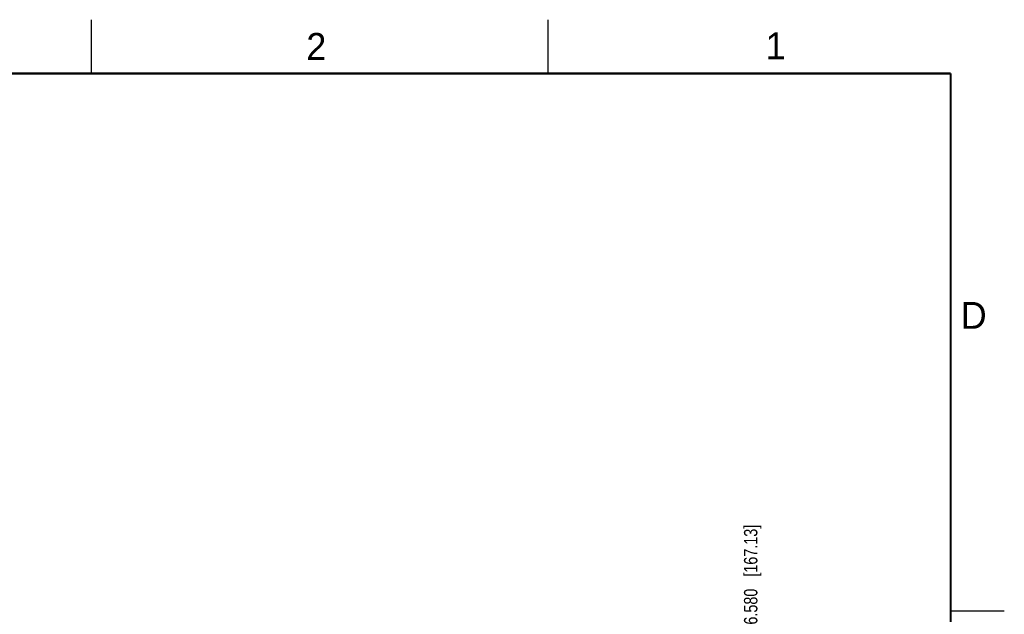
# Model space of a CAD drawing. Header units: inches. Extents: x 0 to 34, y 0 to 22.
# Tile 28 of 28: x 24.8 to 34, y 16.5 to 22. Entities that reach past the tile are written whole.
import ezdxf

# ---------------------------------------------------------------- set-up
doc = ezdxf.new("R2010")
doc.units = ezdxf.units.IN
doc.header["$LTSCALE"] = 1.87
doc.header["$MEASUREMENT"] = 0
doc.layers.get('0').update_dxf_attribs({"linetype": 'CONTINUOUS'})
doc.layers.add('DIMENSIONS', color=7, linetype='CONTINUOUS')
doc.styles.get("Standard").update_dxf_attribs({"font": 'txt', "width": 0.8})
doc.styles.add('TEXTSTYLE_2', font='txt')
doc.dimstyles.new('DIMSTYLE_1', dxfattribs={"dimtxt": 0.125, "dimasz": 0.18, "dimexe": 0.18, "dimexo": 0.0625, "dimgap": 0.09, "dimtad": 0, "dimtih": 1, "dimtoh": 1, "dimdec": 3, "dimzin": 4, "dimdsep": 46, "dimtxsty": 'STANDARD', "dimblk": '_FILLED', "dimblk1": '_FILLED', "dimblk2": '_FILLED', "dimcen": 0.09, "dimadec": 0, "dimazin": 0, "dimtp": 0.001, "dimtm": 0.001, "dimtfac": 1, "dimtdec": 3, "dimtofl": 0, "dimtmove": 0, "dimatfit": 3, "dimldrblk": '_FILLED', "dimfxl": 1, "dimtolj": 1, "dimtzin": 4, "dimarcsym": 0})

# ---------------------------------------------------------------- blocks, each defined once
blk = doc.blocks.new('*D35')
at = {"layer": 'DIMENSIONS', "color": 2, "linetype": 'Continuous'}
blk.add_line((31.6391, 15.5875), (31.6391, 16.3081), dxfattribs=at)
at = {"layer": 'DIMENSIONS', "color": 2, "linetype": 'Continuous', "insert": (31.5766, 16.3706), "char_height": 0.125, "width": 1.425, "attachment_point": 1, "rotation": 90, "line_spacing_factor": 0.9}
blk.add_mtext('6.580{\\Ftxt.shx;\\W1.000000;\\H0.125000; }[167.13]', dxfattribs=at)
blk = doc.blocks.new('_FILLED')
at = {"color": 0, "linetype": 'ByBlock'}
blk.add_solid([(0, 0), (-1, 0.1736), (-1, -0.1736)], dxfattribs=at)

msp = doc.modelspace()

# ---------------------------------------------------------------- linework, layer by layer
at = {"color": 2, "linetype": 'Continuous'}
for p, q in [((25.5, 22), (25.5, 21.5)), ((29.75, 22), (29.75, 21.5)), ((33.5, 16.5), (34, 16.5))]:
    msp.add_line(p, q, dxfattribs=at)
at = {"color": 7, "linetype": 'Continuous', "const_width": 0.02}
for points in [[(33.5, 21.5), (0.5, 21.5)], [(33.5, 0.5), (33.5, 21.5)]]:
    msp.add_lwpolyline(points, dxfattribs=at)

# ---------------------------------------------------------------- texts
at = {"color": 2, "linetype": 'Continuous', "char_height": 0.25, "width": 0.25, "attachment_point": 1, "line_spacing_factor": 0.9, "style": 'TEXTSTYLE_2'}
for s, insert in [('2', (27.5025, 21.8762)), ('1', (31.7781, 21.8826)), ('D', (33.5947, 19.3736))]:
    msp.add_mtext(s, dxfattribs=dict(at, insert=insert))

# ---------------------------------------------------------------- dimensions: what is measured, and where the dimension line sits
at = {"layer": 'DIMENSIONS', "color": 2, "linetype": 'Continuous'}
dim = msp.add_ordinate_dim(feature_location=(31.6391, 15.5875), offset=(0, 0.7207), dtype=1, origin=(25.0591, 15.525), dimstyle='DIMSTYLE_1', dxfattribs=at)
dim.commit()
dim.dimension.update_dxf_attribs({"geometry": '*D35', "text_midpoint": (31.6391, 17.0831)})

doc.saveas('drawing.dxf')
